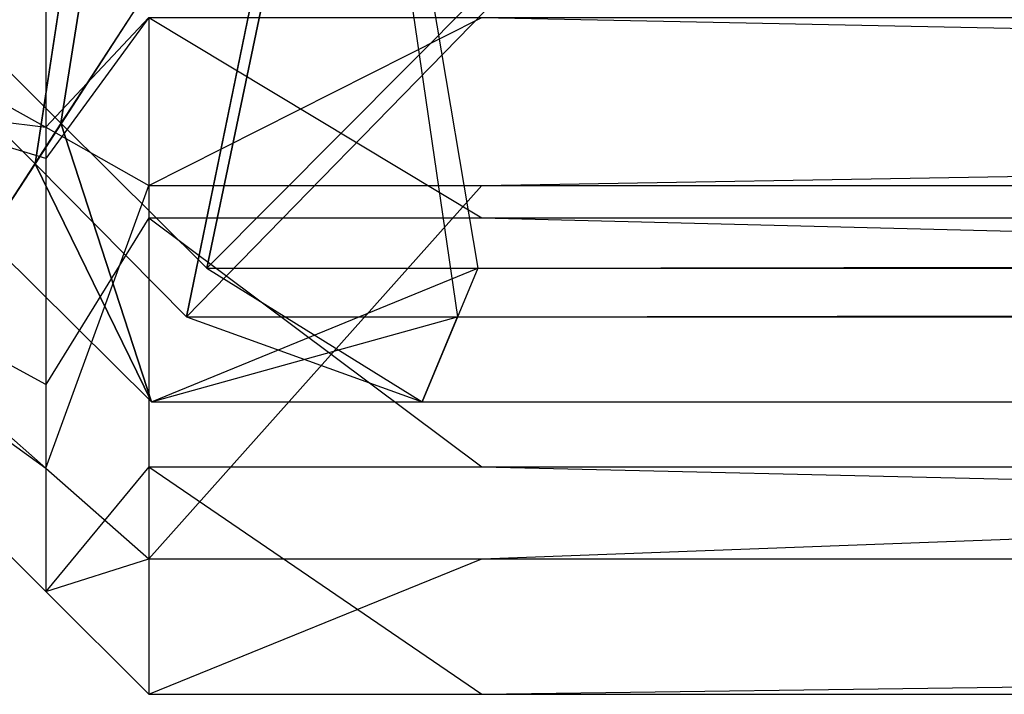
# Model space of a CAD drawing. Extents: x 0 to 0.418, y -0.27 to 0.
# Tile 2 of 129: x 0.000405 to 0.001132, y -0.269999 to -0.269501. Entities that reach past the tile are written whole.
import ezdxf

# ---------------------------------------------------------------- set-up
doc = ezdxf.new("R2010")
doc.units = 0
for name, color, linetype in [('L18_KORPUS1_3___REPLACEMTFOREMP', 7, 'CONTINUOUS'), ('L20_KORPUS1_1___REPLACEMTFOREMP', 7, 'CONTINUOUS'), ('L21_KORPUS1_0___REPLACEMTFOREMP', 7, 'CONTINUOUS')]:
    doc.layers.add(name, color=color, linetype=linetype)

msp = doc.modelspace()

# ---------------------------------------------------------------- linework, layer by layer
at = {"layer": 'L18_KORPUS1_3___REPLACEMTFOREMP', "color": 8}
for points, invisible_edges in [([(0.000089, -0.269537, 1.508257), (0.000424, -0.26958, 1.508687), (0.000089, -0.269393, 1.5084), (0.000089, -0.269537, 1.508257)], 14), ([(0.000424, -0.269468, 1.508799), (0.000089, -0.269393, 1.5084), (0.000424, -0.26958, 1.508687), (0.000424, -0.269468, 1.508799)], 13), ([(0.000424, -0.269603, 0.006583), (0.000089, -0.269502, 0.006955), (0.000089, -0.269406, 0.00686), (0.000424, -0.269603, 0.006583)], 14), ([(0.000089, -0.269406, 0.00686), (0.000424, -0.269468, 0.006448), (0.000424, -0.269603, 0.006583), (0.000089, -0.269406, 0.00686)], 13), ([(0.0005, -0.269499, 0.006372), (0.000424, -0.269603, 0.006583), (0.000424, -0.269468, 0.006448), (0.0005, -0.269499, 0.006372)], 14), ([(0.000424, -0.26958, 1.508687), (0.0005, -0.269499, 1.508875), (0.000424, -0.269468, 1.508799), (0.000424, -0.26958, 1.508687)], 14), ([(0.000089, -0.269502, 0.006955), (0.000424, -0.269603, 0.006583), (0.000424, -0.26977, 0.006751), (0.000089, -0.269502, 0.006955)], 13), ([(0.000424, -0.26977, 0.006751), (0.000089, -0.269589, 0.007042), (0.000089, -0.269502, 0.006955), (0.000424, -0.26977, 0.006751)], 14), ([(0.000424, -0.269603, 0.006583), (0.0005, -0.269499, 0.006372), (0.0005, -0.269647, 0.00652), (0.000424, -0.269603, 0.006583)], 13), ([(0.0005, -0.269499, 1.508875), (0.000424, -0.26958, 1.508687), (0.0005, -0.269623, 1.508752), (0.0005, -0.269499, 1.508875)], 13), ([(0.000746, -0.269499, 1.508875), (0.0005, -0.269623, 1.508752), (0.000746, -0.269623, 1.508752), (0.000746, -0.269499, 1.508875)], 13), ([(0.0005, -0.269623, 1.508752), (0.000746, -0.269499, 1.508875), (0.0005, -0.269499, 1.508875), (0.0005, -0.269623, 1.508752)], 14), ([(0.000746, -0.269647, 0.00652), (0.0005, -0.269499, 0.006372), (0.000746, -0.269499, 0.006372), (0.000746, -0.269647, 0.00652)], 13), ([(0.0005, -0.269499, 0.006372), (0.000746, -0.269647, 0.00652), (0.0005, -0.269647, 0.00652), (0.0005, -0.269499, 0.006372)], 14), ([(0.008115, -0.269499, 1.508875), (0.000746, -0.269623, 1.508752), (0.008115, -0.269623, 1.508752), (0.008115, -0.269499, 1.508875)], 13), ([(0.000746, -0.269623, 1.508752), (0.008115, -0.269499, 1.508875), (0.000746, -0.269499, 1.508875), (0.000746, -0.269623, 1.508752)], 14), ([(0.008115, -0.269647, 0.00652), (0.000746, -0.269499, 0.006372), (0.008115, -0.269499, 0.006372), (0.008115, -0.269647, 0.00652)], 13), ([(0.000746, -0.269499, 0.006372), (0.008115, -0.269647, 0.00652), (0.000746, -0.269647, 0.00652), (0.000746, -0.269499, 0.006372)], 14), ([(0.000424, -0.26958, 1.508687), (0.000089, -0.269537, 1.508257), (0.000424, -0.269832, 1.508435), (0.000424, -0.26958, 1.508687)], 13), ([(0.000089, -0.269589, 1.508205), (0.000424, -0.269832, 1.508435), (0.000089, -0.269537, 1.508257), (0.000089, -0.269589, 1.508205)], 14), ([(0.000424, -0.269832, 1.508435), (0.0005, -0.269623, 1.508752), (0.000424, -0.26958, 1.508687), (0.000424, -0.269832, 1.508435)], 14), ([(0.000424, -0.269832, 1.508435), (0.000089, -0.269589, 1.508205), (0.000424, -0.269923, 1.508343), (0.000424, -0.269832, 1.508435)], 13), ([(0.000089, -0.269589, 0.007042), (0.000424, -0.26977, 0.006751), (0.000424, -0.269923, 0.006904), (0.000089, -0.269589, 0.007042)], 13), ([(0.000424, -0.269923, 0.007139), (0.000089, -0.269589, 0.007042), (0.000424, -0.269923, 0.006904), (0.000424, -0.269923, 0.007139)], 13), ([(0.000089, -0.269589, 0.007042), (0.000424, -0.269923, 0.007139), (0.000089, -0.269589, 0.007277), (0.000089, -0.269589, 0.007042)], 14), ([(0.000424, -0.269923, 1.508124), (0.000089, -0.269589, 0.007277), (0.000424, -0.269923, 0.007139), (0.000424, -0.269923, 1.508124)], 13), ([(0.000089, -0.269589, 0.007277), (0.000424, -0.269923, 1.508124), (0.000089, -0.269589, 1.507986), (0.000089, -0.269589, 0.007277)], 14), ([(0.000424, -0.269923, 1.508124), (0.000089, -0.269589, 1.508205), (0.000089, -0.269589, 1.507986), (0.000424, -0.269923, 1.508124)], 13), ([(0.000089, -0.269589, 1.508205), (0.000424, -0.269923, 1.508124), (0.000424, -0.269923, 1.508343), (0.000089, -0.269589, 1.508205)], 14), ([(0.0005, -0.269647, 0.00652), (0.000424, -0.26977, 0.006751), (0.000424, -0.269603, 0.006583), (0.0005, -0.269647, 0.00652)], 14), ([(0.0005, -0.269623, 1.508752), (0.000424, -0.269832, 1.508435), (0.0005, -0.269899, 1.508475), (0.0005, -0.269623, 1.508752)], 13), ([(0.000746, -0.269623, 1.508752), (0.0005, -0.269899, 1.508475), (0.000746, -0.269899, 1.508475), (0.000746, -0.269623, 1.508752)], 13), ([(0.0005, -0.269899, 1.508475), (0.000746, -0.269623, 1.508752), (0.0005, -0.269623, 1.508752), (0.0005, -0.269899, 1.508475)], 14), ([(0.008115, -0.269623, 1.508752), (0.000746, -0.269899, 1.508475), (0.008115, -0.269899, 1.508475), (0.008115, -0.269623, 1.508752)], 13), ([(0.000746, -0.269899, 1.508475), (0.008115, -0.269623, 1.508752), (0.000746, -0.269623, 1.508752), (0.000746, -0.269899, 1.508475)], 14), ([(0.000424, -0.26977, 0.006751), (0.0005, -0.269647, 0.00652), (0.0005, -0.269831, 0.006704), (0.000424, -0.26977, 0.006751)], 13), ([(0.000746, -0.269831, 0.006704), (0.0005, -0.269647, 0.00652), (0.000746, -0.269647, 0.00652), (0.000746, -0.269831, 0.006704)], 13), ([(0.0005, -0.269647, 0.00652), (0.000746, -0.269831, 0.006704), (0.0005, -0.269831, 0.006704), (0.0005, -0.269647, 0.00652)], 14), ([(0.008115, -0.269831, 0.006704), (0.000746, -0.269647, 0.00652), (0.008115, -0.269647, 0.00652), (0.008115, -0.269831, 0.006704)], 13), ([(0.000746, -0.269647, 0.00652), (0.008115, -0.269831, 0.006704), (0.000746, -0.269831, 0.006704), (0.000746, -0.269647, 0.00652)], 14), ([(0.0005, -0.269831, 0.006704), (0.000424, -0.269923, 0.006904), (0.000424, -0.26977, 0.006751), (0.0005, -0.269831, 0.006704)], 14), ([(0.000424, -0.269923, 0.006904), (0.0005, -0.269831, 0.006704), (0.0005, -0.269999, 0.006872), (0.000424, -0.269923, 0.006904)], 13), ([(0.000746, -0.269999, 0.006872), (0.0005, -0.269831, 0.006704), (0.000746, -0.269831, 0.006704), (0.000746, -0.269999, 0.006872)], 13), ([(0.0005, -0.269831, 0.006704), (0.000746, -0.269999, 0.006872), (0.0005, -0.269999, 0.006872), (0.0005, -0.269831, 0.006704)], 14), ([(0.008115, -0.269999, 0.006872), (0.000746, -0.269831, 0.006704), (0.008115, -0.269831, 0.006704), (0.008115, -0.269999, 0.006872)], 13), ([(0.000746, -0.269831, 0.006704), (0.008115, -0.269999, 0.006872), (0.000746, -0.269999, 0.006872), (0.000746, -0.269831, 0.006704)], 14), ([(0.000424, -0.269923, 1.508343), (0.0005, -0.269899, 1.508475), (0.000424, -0.269832, 1.508435), (0.000424, -0.269923, 1.508343)], 14), ([(0.0005, -0.269899, 1.508475), (0.000424, -0.269923, 1.508343), (0.0005, -0.269999, 1.508375), (0.0005, -0.269899, 1.508475)], 13), ([(0.000746, -0.269899, 1.508475), (0.0005, -0.269999, 1.508375), (0.000746, -0.269999, 1.508375), (0.000746, -0.269899, 1.508475)], 13), ([(0.0005, -0.269999, 1.508375), (0.000746, -0.269899, 1.508475), (0.0005, -0.269899, 1.508475), (0.0005, -0.269999, 1.508375)], 14), ([(0.008115, -0.269899, 1.508475), (0.000746, -0.269999, 1.508375), (0.008115, -0.269999, 1.508375), (0.008115, -0.269899, 1.508475)], 13), ([(0.000746, -0.269999, 1.508375), (0.008115, -0.269899, 1.508475), (0.000746, -0.269899, 1.508475), (0.000746, -0.269999, 1.508375)], 14), ([(0.0005, -0.269999, 1.508156), (0.000424, -0.269923, 1.508343), (0.000424, -0.269923, 1.508124), (0.0005, -0.269999, 1.508156)], 13), ([(0.000424, -0.269923, 1.508343), (0.0005, -0.269999, 1.508156), (0.0005, -0.269999, 1.508375), (0.000424, -0.269923, 1.508343)], 14), ([(0.0005, -0.269999, 1.508156), (0.000424, -0.269923, 0.007139), (0.0005, -0.269999, 0.007107), (0.0005, -0.269999, 1.508156)], 13), ([(0.000424, -0.269923, 0.007139), (0.0005, -0.269999, 1.508156), (0.000424, -0.269923, 1.508124), (0.000424, -0.269923, 0.007139)], 14), ([(0.0005, -0.269999, 0.007107), (0.000424, -0.269923, 0.006904), (0.0005, -0.269999, 0.006872), (0.0005, -0.269999, 0.007107)], 13), ([(0.000424, -0.269923, 0.006904), (0.0005, -0.269999, 0.007107), (0.000424, -0.269923, 0.007139), (0.000424, -0.269923, 0.006904)], 14), ([(0.000746, -0.269999, 1.508375), (0.0005, -0.269999, 1.508156), (0.000746, -0.269999, 1.508156), (0.000746, -0.269999, 1.508375)], 13), ([(0.0005, -0.269999, 1.508156), (0.000746, -0.269999, 1.508375), (0.0005, -0.269999, 1.508375), (0.0005, -0.269999, 1.508156)], 14), ([(0.000746, -0.269999, 1.508156), (0.0005, -0.269999, 0.007107), (0.000746, -0.269999, 0.007107), (0.000746, -0.269999, 1.508156)], 13), ([(0.0005, -0.269999, 0.007107), (0.000746, -0.269999, 1.508156), (0.0005, -0.269999, 1.508156), (0.0005, -0.269999, 0.007107)], 14), ([(0.000746, -0.269999, 0.007107), (0.0005, -0.269999, 0.006872), (0.000746, -0.269999, 0.006872), (0.000746, -0.269999, 0.007107)], 13), ([(0.0005, -0.269999, 0.006872), (0.000746, -0.269999, 0.007107), (0.0005, -0.269999, 0.007107), (0.0005, -0.269999, 0.006872)], 14), ([(0.008115, -0.269999, 0.007107), (0.000746, -0.269999, 0.006872), (0.008115, -0.269999, 0.006872), (0.008115, -0.269999, 0.007107)], 13), ([(0.000746, -0.269999, 0.006872), (0.008115, -0.269999, 0.007107), (0.000746, -0.269999, 0.007107), (0.000746, -0.269999, 0.006872)], 14), ([(0.008115, -0.269999, 1.508156), (0.000746, -0.269999, 0.007107), (0.008115, -0.269999, 0.007107), (0.008115, -0.269999, 1.508156)], 13), ([(0.000746, -0.269999, 0.007107), (0.008115, -0.269999, 1.508156), (0.000746, -0.269999, 1.508156), (0.000746, -0.269999, 0.007107)], 14), ([(0.008115, -0.269999, 1.508375), (0.000746, -0.269999, 1.508156), (0.008115, -0.269999, 1.508156), (0.008115, -0.269999, 1.508375)], 13), ([(0.000746, -0.269999, 1.508156), (0.008115, -0.269999, 1.508375), (0.000746, -0.269999, 1.508375), (0.000746, -0.269999, 1.508156)], 14)]:
    msp.add_3dface(points, dxfattribs=dict(at, invisible_edges=invisible_edges))
at = {"layer": 'L20_KORPUS1_1___REPLACEMTFOREMP', "color": 8}
for points, invisible_edges in [([(0.000435, -0.269577, 0.007293), (0.000502, -0.269157, 0.007637), (0.000206, -0.269348, 0.007293), (0.000435, -0.269577, 0.007293)], 13), ([(0.000502, -0.269157, 0.007637), (0.000435, -0.269577, 0.007293), (0.000627, -0.269282, 0.007637), (0.000502, -0.269157, 0.007637)], 14), ([(0.000483, -0.26917, 0.00008), (0.000416, -0.269607, 0.000436), (0.000176, -0.269367, 0.000436), (0.000483, -0.26917, 0.00008)], 13), ([(0.000416, -0.269607, 0.000436), (0.000483, -0.26917, 0.00008), (0.000614, -0.269301, 0.00008), (0.000416, -0.269607, 0.000436)], 14), ([(0.000543, -0.269684, 0.007293), (0.000627, -0.269282, 0.007637), (0.000435, -0.269577, 0.007293), (0.000543, -0.269684, 0.007293)], 13), ([(0.000627, -0.269282, 0.007637), (0.000543, -0.269684, 0.007293), (0.000685, -0.26934, 0.007637), (0.000627, -0.269282, 0.007637)], 14), ([(0.000614, -0.269301, 0.00008), (0.000528, -0.26972, 0.000436), (0.000416, -0.269607, 0.000436), (0.000614, -0.269301, 0.00008)], 13), ([(0.000528, -0.26972, 0.000436), (0.000614, -0.269301, 0.00008), (0.000676, -0.269363, 0.00008), (0.000528, -0.26972, 0.000436)], 14), ([(0.000885, -0.26934, 0.007637), (0.000543, -0.269684, 0.007293), (0.000743, -0.269684, 0.007293), (0.000885, -0.26934, 0.007637)], 13), ([(0.000543, -0.269684, 0.007293), (0.000885, -0.26934, 0.007637), (0.000685, -0.26934, 0.007637), (0.000543, -0.269684, 0.007293)], 14), ([(0.209002, -0.26934, 0.007637), (0.000743, -0.269684, 0.007293), (0.209002, -0.269684, 0.007293), (0.209002, -0.26934, 0.007637)], 13), ([(0.000743, -0.269684, 0.007293), (0.209002, -0.26934, 0.007637), (0.000885, -0.26934, 0.007637), (0.000743, -0.269684, 0.007293)], 14), ([(0.000206, -0.269348, 0.007293), (0.00038, -0.269662, 0.007194), (0.000435, -0.269577, 0.007293), (0.000206, -0.269348, 0.007293)], 14), ([(0.000676, -0.269363, 0.00008), (0.000728, -0.26972, 0.000436), (0.000528, -0.26972, 0.000436), (0.000676, -0.269363, 0.00008)], 14), ([(0.000728, -0.26972, 0.000436), (0.000676, -0.269363, 0.00008), (0.000876, -0.269363, 0.00008), (0.000728, -0.26972, 0.000436)], 13), ([(0.000876, -0.269363, 0.00008), (0.209002, -0.26972, 0.000436), (0.000728, -0.26972, 0.000436), (0.000876, -0.269363, 0.00008)], 14), ([(0.209002, -0.26972, 0.000436), (0.000876, -0.269363, 0.00008), (0.209002, -0.269363, 0.00008), (0.209002, -0.26972, 0.000436)], 13), ([(0.00038, -0.269662, 0.0005), (0.000176, -0.269367, 0.000436), (0.000416, -0.269607, 0.000436), (0.00038, -0.269662, 0.0005)], 14), ([(0.000502, -0.269783, 0.007194), (0.000435, -0.269577, 0.007293), (0.00038, -0.269662, 0.007194), (0.000502, -0.269783, 0.007194)], 13), ([(0.000435, -0.269577, 0.007293), (0.000502, -0.269783, 0.007194), (0.000543, -0.269684, 0.007293), (0.000435, -0.269577, 0.007293)], 14), ([(0.000416, -0.269607, 0.000436), (0.000502, -0.269783, 0.0005), (0.00038, -0.269662, 0.0005), (0.000416, -0.269607, 0.000436)], 13), ([(0.000502, -0.269783, 0.0005), (0.000416, -0.269607, 0.000436), (0.000528, -0.26972, 0.000436), (0.000502, -0.269783, 0.0005)], 14), ([(0.000502, -0.269783, 0.007022), (0.00038, -0.269662, 0.000566), (0.000502, -0.269783, 0.000566), (0.000502, -0.269783, 0.007022)], 13), ([(0.00038, -0.269662, 0.000566), (0.000502, -0.269783, 0.007022), (0.00038, -0.269662, 0.007022), (0.00038, -0.269662, 0.000566)], 14), ([(0.000502, -0.269783, 0.007194), (0.00038, -0.269662, 0.007022), (0.000502, -0.269783, 0.007022), (0.000502, -0.269783, 0.007194)], 13), ([(0.00038, -0.269662, 0.007022), (0.000502, -0.269783, 0.007194), (0.00038, -0.269662, 0.007194), (0.00038, -0.269662, 0.007022)], 14), ([(0.000502, -0.269783, 0.000566), (0.00038, -0.269662, 0.0005), (0.000502, -0.269783, 0.0005), (0.000502, -0.269783, 0.000566)], 13), ([(0.00038, -0.269662, 0.0005), (0.000502, -0.269783, 0.000566), (0.00038, -0.269662, 0.000566), (0.00038, -0.269662, 0.0005)], 14), ([(0.000743, -0.269684, 0.007293), (0.000502, -0.269783, 0.007194), (0.000702, -0.269783, 0.007194), (0.000743, -0.269684, 0.007293)], 13), ([(0.000502, -0.269783, 0.007194), (0.000743, -0.269684, 0.007293), (0.000543, -0.269684, 0.007293), (0.000502, -0.269783, 0.007194)], 14), ([(0.209002, -0.269783, 0.007194), (0.000743, -0.269684, 0.007293), (0.000702, -0.269783, 0.007194), (0.209002, -0.269783, 0.007194)], 13), ([(0.000743, -0.269684, 0.007293), (0.209002, -0.269783, 0.007194), (0.209002, -0.269684, 0.007293), (0.000743, -0.269684, 0.007293)], 14), ([(0.000528, -0.26972, 0.000436), (0.000702, -0.269783, 0.0005), (0.000502, -0.269783, 0.0005), (0.000528, -0.26972, 0.000436)], 14), ([(0.000702, -0.269783, 0.0005), (0.000528, -0.26972, 0.000436), (0.000728, -0.26972, 0.000436), (0.000702, -0.269783, 0.0005)], 13), ([(0.209002, -0.26972, 0.000436), (0.000702, -0.269783, 0.0005), (0.000728, -0.26972, 0.000436), (0.209002, -0.26972, 0.000436)], 13), ([(0.000702, -0.269783, 0.0005), (0.209002, -0.26972, 0.000436), (0.209002, -0.269783, 0.0005), (0.000702, -0.269783, 0.0005)], 14), ([(0.000702, -0.269783, 0.000566), (0.000502, -0.269783, 0.0005), (0.000702, -0.269783, 0.0005), (0.000702, -0.269783, 0.000566)], 13), ([(0.000502, -0.269783, 0.0005), (0.000702, -0.269783, 0.000566), (0.000502, -0.269783, 0.000566), (0.000502, -0.269783, 0.0005)], 14), ([(0.000702, -0.269783, 0.007022), (0.000502, -0.269783, 0.000566), (0.000702, -0.269783, 0.000566), (0.000702, -0.269783, 0.007022)], 13), ([(0.000502, -0.269783, 0.000566), (0.000702, -0.269783, 0.007022), (0.000502, -0.269783, 0.007022), (0.000502, -0.269783, 0.000566)], 14), ([(0.000702, -0.269783, 0.007194), (0.000502, -0.269783, 0.007022), (0.000702, -0.269783, 0.007022), (0.000702, -0.269783, 0.007194)], 13), ([(0.000502, -0.269783, 0.007022), (0.000702, -0.269783, 0.007194), (0.000502, -0.269783, 0.007194), (0.000502, -0.269783, 0.007022)], 14), ([(0.209002, -0.269783, 0.0005), (0.000702, -0.269783, 0.000566), (0.000702, -0.269783, 0.0005), (0.209002, -0.269783, 0.0005)], 13), ([(0.000702, -0.269783, 0.000566), (0.209002, -0.269783, 0.0005), (0.209002, -0.269783, 0.000566), (0.000702, -0.269783, 0.000566)], 14), ([(0.209002, -0.269783, 0.000566), (0.000702, -0.269783, 0.007022), (0.000702, -0.269783, 0.000566), (0.209002, -0.269783, 0.000566)], 13), ([(0.000702, -0.269783, 0.007022), (0.209002, -0.269783, 0.000566), (0.209002, -0.269783, 0.007022), (0.000702, -0.269783, 0.007022)], 14), ([(0.209002, -0.269783, 0.007022), (0.000702, -0.269783, 0.007194), (0.000702, -0.269783, 0.007022), (0.209002, -0.269783, 0.007022)], 13), ([(0.000702, -0.269783, 0.007194), (0.209002, -0.269783, 0.007022), (0.209002, -0.269783, 0.007194), (0.000702, -0.269783, 0.007194)], 14)]:
    msp.add_3dface(points, dxfattribs=dict(at, invisible_edges=invisible_edges))
at = {"layer": 'L21_KORPUS1_0___REPLACEMTFOREMP', "color": 8}
for points, invisible_edges in [([(0.000502, -0.269157, 1.508363), (0.000435, -0.269577, 1.508707), (0.000206, -0.269348, 1.508707), (0.000502, -0.269157, 1.508363)], 13), ([(0.000435, -0.269577, 1.508707), (0.000502, -0.269157, 1.508363), (0.000627, -0.269282, 1.508363), (0.000435, -0.269577, 1.508707)], 14), ([(0.000416, -0.269607, 1.515564), (0.000483, -0.26917, 1.51592), (0.000176, -0.269367, 1.515564), (0.000416, -0.269607, 1.515564)], 13), ([(0.000483, -0.26917, 1.51592), (0.000416, -0.269607, 1.515564), (0.000614, -0.269301, 1.51592), (0.000483, -0.26917, 1.51592)], 14), ([(0.000627, -0.269282, 1.508363), (0.000543, -0.269684, 1.508707), (0.000435, -0.269577, 1.508707), (0.000627, -0.269282, 1.508363)], 13), ([(0.000543, -0.269684, 1.508707), (0.000627, -0.269282, 1.508363), (0.000685, -0.26934, 1.508363), (0.000543, -0.269684, 1.508707)], 14), ([(0.000528, -0.26972, 1.515564), (0.000614, -0.269301, 1.51592), (0.000416, -0.269607, 1.515564), (0.000528, -0.26972, 1.515564)], 13), ([(0.000614, -0.269301, 1.51592), (0.000528, -0.26972, 1.515564), (0.000676, -0.269363, 1.51592), (0.000614, -0.269301, 1.51592)], 14), ([(0.000685, -0.26934, 1.508363), (0.000743, -0.269684, 1.508707), (0.000543, -0.269684, 1.508707), (0.000685, -0.26934, 1.508363)], 14), ([(0.000743, -0.269684, 1.508707), (0.000685, -0.26934, 1.508363), (0.000885, -0.26934, 1.508363), (0.000743, -0.269684, 1.508707)], 13), ([(0.000885, -0.26934, 1.508363), (0.209002, -0.269684, 1.508707), (0.000743, -0.269684, 1.508707), (0.000885, -0.26934, 1.508363)], 14), ([(0.209002, -0.269684, 1.508707), (0.000885, -0.26934, 1.508363), (0.209002, -0.26934, 1.508363), (0.209002, -0.269684, 1.508707)], 13), ([(0.00038, -0.269662, 1.508806), (0.000206, -0.269348, 1.508707), (0.000435, -0.269577, 1.508707), (0.00038, -0.269662, 1.508806)], 14), ([(0.000876, -0.269363, 1.51592), (0.000528, -0.26972, 1.515564), (0.000728, -0.26972, 1.515564), (0.000876, -0.269363, 1.51592)], 13), ([(0.000528, -0.26972, 1.515564), (0.000876, -0.269363, 1.51592), (0.000676, -0.269363, 1.51592), (0.000528, -0.26972, 1.515564)], 14), ([(0.209002, -0.269363, 1.51592), (0.000728, -0.26972, 1.515564), (0.209002, -0.26972, 1.515564), (0.209002, -0.269363, 1.51592)], 13), ([(0.000728, -0.26972, 1.515564), (0.209002, -0.269363, 1.51592), (0.000876, -0.269363, 1.51592), (0.000728, -0.26972, 1.515564)], 14), ([(0.000176, -0.269367, 1.515564), (0.00038, -0.269662, 1.5155), (0.000416, -0.269607, 1.515564), (0.000176, -0.269367, 1.515564)], 14), ([(0.000435, -0.269577, 1.508707), (0.000502, -0.269783, 1.508806), (0.00038, -0.269662, 1.508806), (0.000435, -0.269577, 1.508707)], 13), ([(0.000502, -0.269783, 1.508806), (0.000435, -0.269577, 1.508707), (0.000543, -0.269684, 1.508707), (0.000502, -0.269783, 1.508806)], 14), ([(0.000502, -0.269783, 1.5155), (0.000416, -0.269607, 1.515564), (0.00038, -0.269662, 1.5155), (0.000502, -0.269783, 1.5155)], 13), ([(0.000416, -0.269607, 1.515564), (0.000502, -0.269783, 1.5155), (0.000528, -0.26972, 1.515564), (0.000416, -0.269607, 1.515564)], 14), ([(0.000502, -0.269783, 1.515434), (0.00038, -0.269662, 1.508978), (0.000502, -0.269783, 1.508978), (0.000502, -0.269783, 1.515434)], 13), ([(0.00038, -0.269662, 1.508978), (0.000502, -0.269783, 1.515434), (0.00038, -0.269662, 1.515434), (0.00038, -0.269662, 1.508978)], 14), ([(0.000502, -0.269783, 1.508978), (0.00038, -0.269662, 1.508806), (0.000502, -0.269783, 1.508806), (0.000502, -0.269783, 1.508978)], 13), ([(0.00038, -0.269662, 1.508806), (0.000502, -0.269783, 1.508978), (0.00038, -0.269662, 1.508978), (0.00038, -0.269662, 1.508806)], 14), ([(0.000502, -0.269783, 1.5155), (0.00038, -0.269662, 1.515434), (0.000502, -0.269783, 1.515434), (0.000502, -0.269783, 1.5155)], 13), ([(0.00038, -0.269662, 1.515434), (0.000502, -0.269783, 1.5155), (0.00038, -0.269662, 1.5155), (0.00038, -0.269662, 1.515434)], 14), ([(0.000543, -0.269684, 1.508707), (0.000702, -0.269783, 1.508806), (0.000502, -0.269783, 1.508806), (0.000543, -0.269684, 1.508707)], 14), ([(0.000702, -0.269783, 1.508806), (0.000543, -0.269684, 1.508707), (0.000743, -0.269684, 1.508707), (0.000702, -0.269783, 1.508806)], 13), ([(0.000743, -0.269684, 1.508707), (0.209002, -0.269783, 1.508806), (0.000702, -0.269783, 1.508806), (0.000743, -0.269684, 1.508707)], 14), ([(0.209002, -0.269783, 1.508806), (0.000743, -0.269684, 1.508707), (0.209002, -0.269684, 1.508707), (0.209002, -0.269783, 1.508806)], 13), ([(0.000728, -0.26972, 1.515564), (0.000502, -0.269783, 1.5155), (0.000702, -0.269783, 1.5155), (0.000728, -0.26972, 1.515564)], 13), ([(0.000502, -0.269783, 1.5155), (0.000728, -0.26972, 1.515564), (0.000528, -0.26972, 1.515564), (0.000502, -0.269783, 1.5155)], 14), ([(0.209002, -0.26972, 1.515564), (0.000702, -0.269783, 1.5155), (0.209002, -0.269783, 1.5155), (0.209002, -0.26972, 1.515564)], 13), ([(0.000702, -0.269783, 1.5155), (0.209002, -0.26972, 1.515564), (0.000728, -0.26972, 1.515564), (0.000702, -0.269783, 1.5155)], 14), ([(0.000702, -0.269783, 1.5155), (0.000502, -0.269783, 1.515434), (0.000702, -0.269783, 1.515434), (0.000702, -0.269783, 1.5155)], 13), ([(0.000502, -0.269783, 1.515434), (0.000702, -0.269783, 1.5155), (0.000502, -0.269783, 1.5155), (0.000502, -0.269783, 1.515434)], 14), ([(0.000702, -0.269783, 1.515434), (0.000502, -0.269783, 1.508978), (0.000702, -0.269783, 1.508978), (0.000702, -0.269783, 1.515434)], 13), ([(0.000502, -0.269783, 1.508978), (0.000702, -0.269783, 1.515434), (0.000502, -0.269783, 1.515434), (0.000502, -0.269783, 1.508978)], 14), ([(0.000702, -0.269783, 1.508978), (0.000502, -0.269783, 1.508806), (0.000702, -0.269783, 1.508806), (0.000702, -0.269783, 1.508978)], 13), ([(0.000502, -0.269783, 1.508806), (0.000702, -0.269783, 1.508978), (0.000502, -0.269783, 1.508978), (0.000502, -0.269783, 1.508806)], 14), ([(0.209002, -0.269783, 1.5155), (0.000702, -0.269783, 1.515434), (0.209002, -0.269783, 1.515434), (0.209002, -0.269783, 1.5155)], 13), ([(0.000702, -0.269783, 1.515434), (0.209002, -0.269783, 1.5155), (0.000702, -0.269783, 1.5155), (0.000702, -0.269783, 1.515434)], 14), ([(0.209002, -0.269783, 1.515434), (0.000702, -0.269783, 1.508978), (0.209002, -0.269783, 1.508978), (0.209002, -0.269783, 1.515434)], 13), ([(0.000702, -0.269783, 1.508978), (0.209002, -0.269783, 1.515434), (0.000702, -0.269783, 1.515434), (0.000702, -0.269783, 1.508978)], 14), ([(0.209002, -0.269783, 1.508978), (0.000702, -0.269783, 1.508806), (0.209002, -0.269783, 1.508806), (0.209002, -0.269783, 1.508978)], 13), ([(0.000702, -0.269783, 1.508806), (0.209002, -0.269783, 1.508978), (0.000702, -0.269783, 1.508978), (0.000702, -0.269783, 1.508806)], 14)]:
    msp.add_3dface(points, dxfattribs=dict(at, invisible_edges=invisible_edges))

doc.saveas('drawing.dxf')
